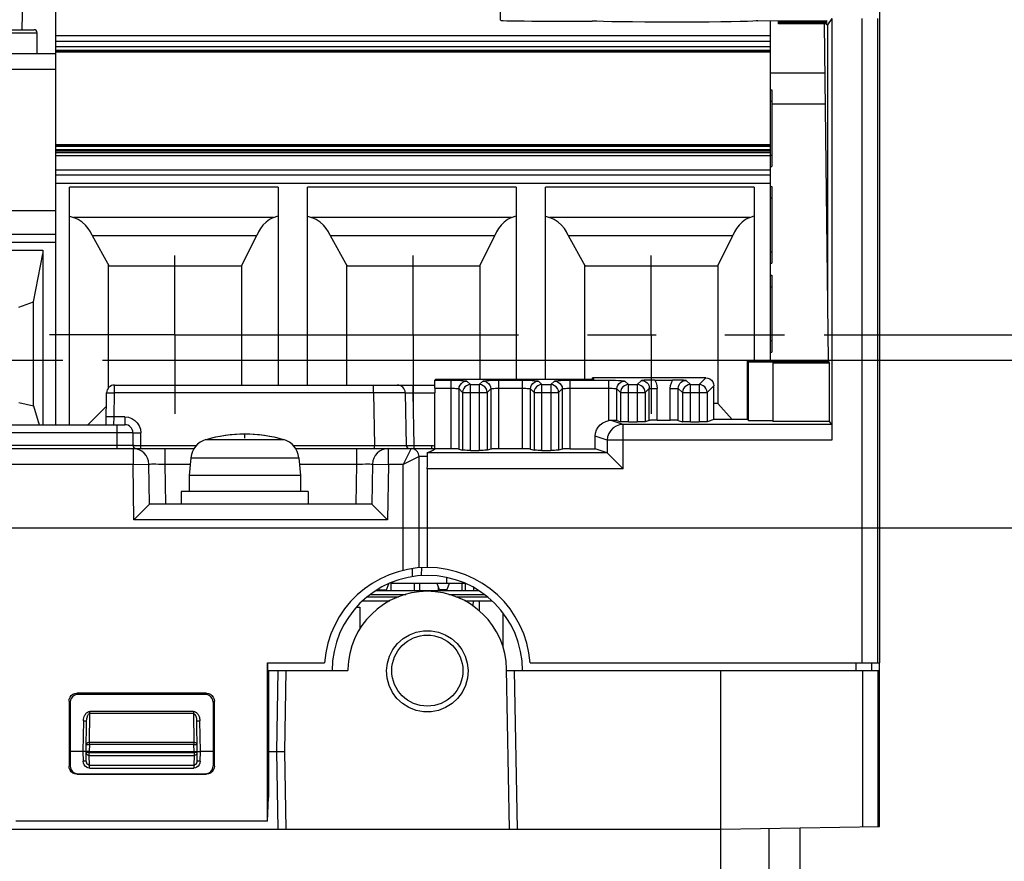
# Model space of a CAD drawing. Extents: x 30 to 410, y 34 to 287.
# Tile 44 of 66: x 308 to 333, y 72 to 93. Entities that reach past the tile are written whole.
import ezdxf

# ---------------------------------------------------------------- set-up
doc = ezdxf.new("R2010")
doc.units = 0
doc.header["$LTSCALE"] = 23.1
doc.linetypes.add('CENTER', pattern=[0.6, 0.375, -0.075, 0.075, -0.075])
doc.layers.get('0').update_dxf_attribs({"linetype": 'CONTINUOUS'})
for name, color, linetype in [('ALL_AXIS', 7, 'CONTINUOUS'), ('ALL_CURVE', 7, 'CONTINUOUS'), ('ALL_DIM', 7, 'CONTINUOUS'), ('ALL_FEATURES', 7, 'CONTINUOUS')]:
    doc.layers.add(name, color=color, linetype=linetype)
doc.dimstyles.get("Standard").update_dxf_attribs({"dimtxt": 2.5, "dimasz": 2.5, "dimexe": 1.25, "dimexo": 0.625, "dimtad": 1, "dimcen": 2.5, "dimazin": 3, "dimtfac": 1, "dimtmove": 0, "dimatfit": 3})

# ---------------------------------------------------------------- blocks, each defined once
blk = doc.blocks.new('_OPEN')
at = {"color": 0, "linetype": 'BYBLOCK'}
for p, q in [((0, 0), (-1, 0.25)), ((-1, -0.25), (0, 0)), ((-1, 0), (0, 0))]:
    blk.add_line(p, q, dxfattribs=at)
blk = doc.blocks.new('*D36')
at = {"layer": 'ALL_DIM', "color": 2, "linetype": 'CONTINUOUS'}
for p, q in [((299.817, 80.462), (342.285, 80.462)), ((341.285, 80.462), (341.285, 63.202)), ((341.285, 45.942), (341.285, 63.202)), ((331.085, 45.942), (342.285, 45.942))]:
    blk.add_line(p, q, dxfattribs=at)
at = {"layer": 'ALL_DIM', "color": 2, "linetype": 'CONTINUOUS', "xscale": 2, "yscale": 2, "zscale": 2}
for p, rotation in [((341.285, 80.462), 90), ((341.285, 45.942), 270)]:
    blk.add_blockref('_OPEN', p, dxfattribs=dict(at, rotation=rotation))
blk = doc.blocks.new('*D37')
at = {"layer": 'ALL_DIM', "color": 2, "linetype": 'CONTINUOUS'}
for p, q in [((328.687, 85.332), (369.285, 85.332)), ((368.285, 85.332), (368.285, 65.637)), ((368.285, 45.942), (368.285, 65.637)), ((331.085, 45.942), (369.285, 45.942))]:
    blk.add_line(p, q, dxfattribs=at)
at = {"layer": 'ALL_DIM', "color": 2, "linetype": 'CONTINUOUS', "xscale": 2, "yscale": 2, "zscale": 2}
for p, rotation in [((368.285, 85.332), 90), ((368.285, 45.942), 270)]:
    blk.add_blockref('_OPEN', p, dxfattribs=dict(at, rotation=rotation))
blk = doc.blocks.new('*D39')
at = {"layer": 'ALL_DIM', "color": 2, "linetype": 'CONTINUOUS'}
for p, q in [((314.285, 102.702), (380.285, 102.702)), ((379.285, 102.702), (379.285, 74.322)), ((379.285, 45.942), (379.285, 74.322)), ((331.085, 45.942), (380.285, 45.942))]:
    blk.add_line(p, q, dxfattribs=at)
at = {"layer": 'ALL_DIM', "color": 2, "linetype": 'CONTINUOUS', "xscale": 2, "yscale": 2, "zscale": 2}
for p, rotation in [((379.285, 102.702), 90), ((379.285, 45.942), 270)]:
    blk.add_blockref('_OPEN', p, dxfattribs=dict(at, rotation=rotation))
blk = doc.blocks.new('*D41')
at = {"layer": 'ALL_DIM', "color": 2, "linetype": 'CONTINUOUS'}
for p, q in [((310.501, 84.692), (358.285, 84.692)), ((357.285, 84.692), (357.285, 65.317)), ((357.285, 45.942), (357.285, 65.317)), ((331.085, 45.942), (358.285, 45.942))]:
    blk.add_line(p, q, dxfattribs=at)
at = {"layer": 'ALL_DIM', "color": 2, "linetype": 'CONTINUOUS', "xscale": 2, "yscale": 2, "zscale": 2}
for p, rotation in [((357.285, 84.692), 90), ((357.285, 45.942), 270)]:
    blk.add_blockref('_OPEN', p, dxfattribs=dict(at, rotation=rotation))

msp = doc.modelspace()

# ---------------------------------------------------------------- linework, layer by layer
at = {"color": 7, "linetype": 'CONTINUOUS'}
for p, q in [((327.325, 91.509), (327.365, 91.509)), ((327.365, 91.509), (327.365, 89.575)), ((327.325, 91.222), (327.365, 91.222)), ((327.325, 89.862), (327.365, 89.862)), ((327.325, 89.575), (327.365, 89.575)), ((327.325, 89.069), (327.365, 89.069)), ((327.365, 89.069), (327.365, 87.135)), ((327.325, 88.782), (327.365, 88.782)), ((327.325, 87.422), (327.365, 87.422)), ((327.325, 87.135), (327.365, 87.135)), ((327.325, 86.829), (327.365, 86.829)), ((327.365, 86.829), (327.365, 84.895)), ((327.325, 86.542), (327.365, 86.542)), ((327.325, 85.182), (327.365, 85.182)), ((327.325, 84.895), (327.365, 84.895)), ((319.165, 79.209), (319.165, 79.062)), ((317.771, 79.075), (317.771, 79.062)), ((319.635, 79.062), (317.771, 79.062)), ((317.805, 79.089), (317.805, 79.062)), ((319.6, 79.079), (319.6, 79.062))]:
    msp.add_line(p, q, dxfattribs=at)
at = {"layer": 'ALL_AXIS', "color": 7, "linetype": 'CONTINUOUS'}
for p, q in [((330.085, 104.502), (330.085, 77.062)), ((312.724, 82.23), (312.685, 81.782)), ((315.446, 82.23), (315.485, 81.782)), ((312.685, 81.782), (312.685, 81.382)), ((315.485, 81.782), (312.685, 81.782)), ((315.485, 81.782), (315.485, 81.382)), ((312.485, 81.382), (312.485, 81.062)), ((315.685, 81.382), (312.485, 81.382)), ((315.685, 81.382), (315.685, 81.062)), ((318.365, 78.882), (318.365, 79.062)), ((316.985, 78.462), (316.985, 77.906)), ((319.989, 78.622), (319.989, 78.374)), ((320.589, 78.313), (320.589, 77.462))]:
    msp.add_line(p, q, dxfattribs=at)
at = {"layer": 'ALL_AXIS', "color": 7, "linetype": 'CENTER'}
for p, q in [((312.325, 85.332), (312.325, 87.332)), ((318.325, 85.332), (318.325, 87.332)), ((324.325, 85.332), (324.325, 87.332)), ((312.325, 85.332), (309.166, 85.332)), ((312.325, 85.332), (312.325, 83.332)), ((312.325, 85.332), (327.687, 85.332)), ((318.325, 85.332), (318.325, 83.332)), ((324.325, 85.332), (324.325, 83.332)), ((303.229, 84.692), (309.501, 84.692))]:
    msp.add_line(p, q, dxfattribs=at)
at = {"layer": 'ALL_AXIS', "color": 9, "linetype": 'CONTINUOUS'}
for p, q in [((313.1, 82.685), (315.07, 82.685)), ((312.724, 82.23), (315.446, 82.23))]:
    msp.add_line(p, q, dxfattribs=at)
at = {"layer": 'ALL_AXIS', "color": 7, "linetype": 'CONTINUOUS'}
for centre, radius, start, end in [((313.243, 82.185), 0.52, 105.8809, 175), ((314.085, 79.222), 3.6, 74.1191, 105.8809), ((314.928, 82.185), 0.52, 5, 74.1191)]:
    msp.add_arc(centre, radius, start, end, dxfattribs=at)
at = {"layer": 'ALL_CURVE', "color": 40, "linetype": 'CONTINUOUS'}
msp.add_line((314.085, 82.723), (314.085, 82.822), dxfattribs=at)
msp.add_arc((314.085, 79.222), 3.6, 76.5066, 103.4934, dxfattribs=at)
at = {"layer": 'ALL_FEATURES', "color": 7, "linetype": 'CONTINUOUS'}
for p, q in [((320.529, 93.26), (320.725, 104.502)), ((308.474, 93.022), (308.525, 95.942)), ((309.325, 83.062), (309.325, 95.142)), ((321.729, 93.239), (322.84, 93.239)), ((327.015, 93.248), (328.747, 93.253)), ((327.325, 93.249), (327.325, 84.663)), ((327.533, 93.173), (327.534, 93.25)), ((328.747, 93.185), (327.533, 93.185)), ((328.746, 93.173), (327.533, 93.173)), ((328.747, 93.221), (327.534, 93.221)), ((328.747, 93.208), (327.534, 93.208)), ((328.686, 93.172), (328.79, 84.669)), ((328.746, 93.173), (328.746, 93.14)), ((328.772, 93.14), (328.746, 93.14)), ((328.747, 93.253), (328.747, 93.221)), ((328.747, 93.208), (328.747, 93.185)), ((328.885, 93.302), (328.772, 93.14)), ((328.772, 93.14), (328.773, 86.039)), ((328.885, 93.302), (328.885, 82.669)), ((304.709, 93.022), (308.773, 93.022)), ((308.853, 92.422), (308.853, 92.942)), ((327.325, 92.867), (309.325, 92.867)), ((309.325, 92.735), (327.325, 92.735)), ((327.325, 92.59), (309.325, 92.59)), ((301.197, 92.422), (309.325, 92.422)), ((309.325, 92.487), (327.325, 92.487)), ((309.325, 92.467), (327.325, 92.467)), ((328.711, 91.142), (327.365, 91.142)), ((309.325, 90.125), (327.325, 90.125)), ((327.325, 90.073), (309.325, 90.073)), ((327.325, 89.993), (309.325, 89.993)), ((309.325, 89.971), (327.325, 89.971)), ((327.325, 89.919), (309.325, 89.919)), ((309.325, 89.852), (327.325, 89.852)), ((327.325, 89.355), (309.325, 89.355)), ((309.665, 83.062), (309.665, 89.05)), ((314.925, 89.05), (309.665, 89.05)), ((314.925, 89.05), (314.925, 84.062)), ((315.665, 84.062), (315.665, 89.05)), ((320.925, 89.05), (315.665, 89.05)), ((320.925, 89.05), (320.925, 84.206)), ((321.665, 84.206), (321.665, 89.05)), ((326.925, 89.05), (321.665, 89.05)), ((326.925, 89.05), (326.925, 84.663)), ((309.665, 88.322), (309.769, 88.284)), ((314.811, 88.284), (314.925, 88.33)), ((315.665, 88.322), (315.769, 88.284)), ((320.811, 88.284), (320.925, 88.33)), ((321.665, 88.322), (321.769, 88.284)), ((326.811, 88.284), (326.925, 88.33)), ((301.197, 87.862), (309.325, 87.862)), ((310.237, 87.835), (310.665, 87.062)), ((310.237, 87.835), (314.389, 87.835)), ((314.005, 87.068), (314.389, 87.835)), ((316.238, 87.833), (316.665, 87.062)), ((316.238, 87.833), (320.388, 87.833)), ((320.005, 87.068), (320.388, 87.833)), ((322.237, 87.835), (326.389, 87.835)), ((322.237, 87.835), (322.665, 87.062)), ((326.005, 87.068), (326.389, 87.835)), ((305.593, 87.462), (308.993, 87.462)), ((308.757, 86.156), (308.993, 87.371)), ((308.993, 87.462), (308.993, 83.062)), ((310.645, 87.082), (310.645, 83.984)), ((310.645, 87.082), (310.665, 87.062)), ((314.005, 87.062), (310.645, 87.062)), ((314.005, 87.067), (314.005, 84.062)), ((316.645, 87.082), (316.645, 84.062)), ((316.645, 87.082), (316.665, 87.062)), ((320.005, 87.062), (316.645, 87.062)), ((320.005, 87.067), (320.005, 84.206)), ((322.645, 87.082), (322.645, 84.206)), ((322.645, 87.082), (322.665, 87.062)), ((326.005, 87.062), (322.645, 87.062)), ((326.005, 87.067), (326.005, 83.598)), ((308.393, 86.022), (308.757, 86.156)), ((308.757, 83.534), (308.757, 86.156)), ((328.794, 84.663), (326.755, 84.663)), ((326.755, 84.663), (326.769, 84.648)), ((326.755, 83.192), (326.755, 84.663)), ((326.769, 84.648), (328.79, 84.648)), ((326.769, 84.648), (326.769, 83.179)), ((328.79, 84.669), (328.826, 84.617)), ((328.79, 84.648), (328.79, 84.627)), ((328.79, 84.627), (327.39, 84.627)), ((327.39, 84.627), (327.401, 84.617)), ((327.39, 84.627), (327.391, 83.157)), ((328.826, 84.617), (327.401, 84.617)), ((327.401, 83.147), (327.401, 84.617)), ((328.826, 83.147), (328.826, 84.617)), ((318.878, 84.183), (318.892, 84.206)), ((322.884, 84.206), (318.892, 84.206)), ((322.848, 84.242), (322.884, 84.206)), ((322.848, 84.206), (322.848, 84.242)), ((325.705, 84.242), (322.848, 84.242)), ((324.422, 84.188), (324.869, 84.188)), ((310.802, 84.062), (318.872, 84.062)), ((318.872, 83.984), (318.872, 83.869)), ((325.904, 83.192), (325.905, 84.042)), ((310.588, 83.062), (310.602, 83.866)), ((318.129, 83.866), (318.152, 82.541)), ((318.872, 82.45), (318.872, 83.866)), ((308.393, 83.622), (308.757, 83.534)), ((308.757, 83.534), (308.898, 83.062)), ((310.596, 83.533), (310.125, 83.062)), ((325.905, 83.602), (326.005, 83.602)), ((326.372, 83.192), (326.005, 83.598)), ((323.464, 83.166), (323.555, 83.136)), ((324.281, 83.171), (324.175, 83.136)), ((324.481, 83.175), (324.81, 83.175)), ((325.009, 83.171), (325.115, 83.136)), ((325.904, 83.192), (325.735, 83.136)), ((326.755, 83.192), (325.904, 83.192)), ((326.791, 83.157), (326.755, 83.192)), ((327.391, 83.157), (326.791, 83.157)), ((327.391, 83.157), (327.401, 83.147)), ((328.826, 83.147), (327.401, 83.147)), ((328.881, 83.069), (328.826, 83.147)), ((300.84, 83.062), (311.064, 83.062)), ((323.755, 83.133), (323.976, 83.133)), ((325.315, 83.133), (325.536, 83.133)), ((311.264, 82.862), (311.264, 82.542)), ((322.917, 82.452), (322.917, 82.77)), ((300.85, 82.462), (312.811, 82.462)), ((315.36, 82.462), (318.802, 82.462)), ((319.284, 82.452), (318.872, 82.452)), ((319.484, 82.448), (319.575, 82.418)), ((319.775, 82.415), (319.996, 82.415)), ((320.286, 82.448), (320.195, 82.418)), ((321.084, 82.452), (320.486, 82.452)), ((321.284, 82.448), (321.375, 82.418)), ((321.575, 82.415), (321.796, 82.415)), ((322.086, 82.448), (321.995, 82.418)), ((322.286, 82.452), (322.917, 82.452)), ((323.219, 82.351), (322.917, 82.452)), ((323.22, 82.351), (323.619, 81.951)), ((311.685, 81.062), (311.668, 82.069)), ((317.303, 82.069), (317.285, 81.062)), ((318.685, 81.951), (318.685, 79.462)), ((311.685, 81.062), (311.292, 80.662)), ((317.285, 81.062), (311.685, 81.062)), ((317.285, 81.062), (317.678, 80.662)), ((318.307, 79.434), (318.303, 79.232)), ((318.535, 79.458), (318.532, 79.257)), ((317.471, 78.902), (317.464, 78.922)), ((317.66, 78.902), (317.715, 79.053)), ((317.765, 79.073), (317.765, 78.882)), ((318.485, 79.062), (318.485, 78.882)), ((318.991, 78.902), (318.933, 79.062)), ((318.965, 78.882), (318.965, 78.972)), ((319.238, 79.062), (319.18, 78.902)), ((319.565, 78.882), (319.565, 79.062)), ((319.636, 79.061), (319.64, 78.882)), ((319.854, 78.882), (319.856, 78.954)), ((317.471, 78.902), (317.66, 78.902)), ((317.525, 78.902), (317.525, 78.882)), ((319.18, 78.902), (318.991, 78.902)), ((319.085, 78.902), (319.085, 78.882)), ((316.901, 78.462), (316.985, 78.462)), ((317.058, 78.622), (317.742, 78.622)), ((319.627, 78.622), (320.307, 78.622)), ((319.644, 78.622), (319.644, 78.61)), ((319.844, 78.492), (319.848, 78.622)), ((314.654, 73.062), (314.654, 77.062)), ((314.654, 77.062), (316.093, 77.062)), ((314.665, 76.862), (314.664, 77.062)), ((321.278, 77.062), (330.085, 77.062)), ((329.885, 77.062), (329.882, 76.862)), ((330.085, 72.932), (330.085, 77.062)), ((314.665, 76.862), (316.685, 76.862)), ((314.685, 76.862), (314.682, 73.662)), ((315.121, 76.862), (315.085, 74.822)), ((316.686, 76.897), (316.685, 76.862)), ((320.755, 72.862), (320.685, 76.897)), ((320.686, 76.862), (330.085, 76.862)), ((326.085, 52.86), (326.085, 76.862)), ((313.117, 76.294), (309.854, 76.294)), ((313.086, 76.263), (309.884, 76.263)), ((309.654, 76.094), (309.654, 74.452)), ((309.685, 76.063), (309.683, 74.461)), ((313.286, 76.063), (313.288, 74.461)), ((313.317, 74.452), (313.317, 76.094)), ((310.085, 74.822), (310.099, 75.597)), ((312.885, 74.822), (312.872, 75.597)), ((310.005, 74.822), (309.683, 74.822)), ((310.085, 74.823), (310.081, 74.822)), ((310.09, 74.576), (310.085, 74.822)), ((310.165, 74.822), (310.14, 74.822)), ((310.165, 74.822), (312.805, 74.822)), ((312.805, 74.823), (312.83, 74.822)), ((312.83, 74.822), (312.881, 74.822)), ((312.881, 74.822), (312.885, 74.823)), ((312.881, 74.576), (312.885, 74.822)), ((312.885, 74.822), (312.889, 74.822)), ((313.287, 74.822), (312.965, 74.822)), ((314.683, 74.822), (315.085, 74.822)), ((315.085, 74.822), (315.12, 72.862)), ((309.854, 74.252), (313.117, 74.252)), ((309.883, 74.261), (313.088, 74.261)), ((314.661, 73.062), (314.682, 73.662)), ((314.661, 73.062), (308.31, 73.062)), ((262.085, 72.862), (326.085, 72.862)), ((326.085, 72.862), (330.085, 72.932)), ((328.085, 70.987), (328.085, 72.897))]:
    msp.add_line(p, q, dxfattribs=at)
at = {"layer": 'ALL_FEATURES', "color": 9, "linetype": 'CONTINUOUS'}
for p, q in [((329.644, 77.062), (329.644, 93.302)), ((330.041, 77.062), (330.041, 93.302)), ((305.733, 92.942), (308.853, 92.942)), ((327.325, 92.501), (309.325, 92.501)), ((309.325, 92.022), (301.197, 92.022)), ((328.701, 91.928), (327.325, 91.928)), ((309.325, 90.121), (327.325, 90.121)), ((327.325, 89.481), (309.325, 89.481)), ((309.325, 89.152), (327.325, 89.152)), ((301.197, 88.462), (309.325, 88.462)), ((314.811, 88.284), (309.769, 88.284)), ((320.811, 88.284), (315.769, 88.284)), ((326.811, 88.284), (321.769, 88.284)), ((301.197, 87.662), (309.325, 87.662)), ((318.878, 84.183), (319.284, 84.183)), ((319.284, 82.452), (319.284, 84.183)), ((319.684, 84.163), (319.775, 84.072)), ((319.996, 84.072), (320.087, 84.163)), ((320.486, 82.452), (320.486, 84.183)), ((320.486, 84.183), (321.084, 84.183)), ((321.084, 82.452), (321.084, 84.183)), ((321.484, 84.163), (321.575, 84.072)), ((321.796, 84.072), (321.887, 84.163)), ((322.286, 82.452), (322.286, 84.183)), ((322.286, 84.183), (323.264, 84.183)), ((323.264, 83.166), (323.264, 84.183)), ((323.664, 84.163), (323.755, 84.072)), ((323.976, 84.072), (324.081, 84.178)), ((325.209, 84.178), (325.315, 84.072)), ((325.536, 84.072), (325.705, 84.242)), ((310.802, 83.866), (310.802, 84.062)), ((317.329, 83.866), (317.329, 84.062)), ((318.329, 83.866), (318.329, 84.062)), ((318.872, 83.984), (319.284, 83.984)), ((319.484, 82.448), (319.484, 83.964)), ((319.484, 83.964), (319.575, 83.872)), ((319.775, 82.415), (319.775, 84.072)), ((319.775, 84.072), (319.996, 84.072)), ((319.996, 84.072), (319.996, 82.415)), ((320.195, 83.872), (320.286, 83.964)), ((320.286, 83.964), (320.286, 82.448)), ((320.486, 83.984), (321.084, 83.984)), ((321.284, 83.964), (321.375, 83.872)), ((321.284, 82.448), (321.284, 83.964)), ((321.575, 84.072), (321.796, 84.072)), ((321.575, 82.415), (321.575, 84.072)), ((321.796, 84.072), (321.796, 82.415)), ((321.995, 83.872), (322.086, 83.964)), ((322.086, 83.964), (322.086, 82.448)), ((322.286, 83.984), (323.264, 83.984)), ((323.464, 83.964), (323.555, 83.872)), ((323.464, 83.166), (323.464, 83.964)), ((323.755, 84.072), (323.976, 84.072)), ((323.755, 83.133), (323.755, 84.072)), ((323.976, 84.072), (323.976, 83.133)), ((324.175, 83.872), (324.281, 83.978)), ((324.281, 83.978), (324.481, 83.978)), ((324.281, 83.171), (324.281, 83.978)), ((324.481, 83.175), (324.481, 83.978)), ((324.81, 83.978), (325.009, 83.978)), ((324.81, 83.175), (324.81, 83.978)), ((325.009, 83.171), (325.009, 83.978)), ((325.009, 83.978), (325.115, 83.872)), ((325.315, 84.072), (325.536, 84.072)), ((325.315, 83.133), (325.315, 84.072)), ((325.536, 84.072), (325.536, 83.133)), ((325.735, 83.872), (325.905, 84.042)), ((310.791, 83.259), (310.802, 83.866)), ((317.329, 83.866), (310.802, 83.866)), ((317.329, 83.866), (317.352, 82.541)), ((317.522, 83.866), (317.329, 83.866)), ((318.352, 82.541), (318.329, 83.866)), ((318.329, 83.866), (318.872, 83.866)), ((319.575, 83.872), (319.575, 82.418)), ((319.575, 83.872), (320.195, 83.872)), ((320.195, 83.872), (320.195, 82.418)), ((321.375, 83.872), (321.995, 83.872)), ((321.375, 83.872), (321.375, 82.418)), ((321.995, 83.872), (321.995, 82.418)), ((323.555, 83.872), (324.175, 83.872)), ((323.555, 83.872), (323.555, 83.136)), ((324.175, 83.872), (324.175, 83.136)), ((325.115, 83.872), (325.735, 83.872)), ((325.115, 83.872), (325.115, 83.136)), ((325.735, 83.872), (325.735, 83.136)), ((310.784, 83.062), (310.791, 83.259)), ((311.064, 83.259), (310.791, 83.259)), ((311.064, 83.259), (311.064, 83.062)), ((323.619, 83.069), (323.317, 83.17)), ((310.864, 82.462), (310.864, 83.062)), ((328.881, 83.069), (323.619, 83.069)), ((323.619, 81.951), (323.619, 83.069)), ((305.827, 82.862), (311.264, 82.862)), ((311.464, 82.462), (311.464, 82.859)), ((323.22, 82.669), (322.917, 82.77)), ((328.885, 82.669), (323.22, 82.669)), ((323.22, 82.669), (323.22, 82.351)), ((305.827, 82.542), (311.264, 82.542)), ((311.268, 82.462), (311.268, 82.062)), ((312.068, 82.462), (312.068, 82.069)), ((315.295, 82.541), (317.352, 82.541)), ((316.903, 82.462), (316.903, 82.069)), ((317.352, 82.462), (317.352, 82.541)), ((317.352, 82.541), (317.531, 82.541)), ((317.531, 82.541), (317.734, 82.54)), ((317.703, 82.062), (317.703, 82.462)), ((317.734, 82.54), (317.931, 82.54)), ((318.277, 82.462), (318.077, 82.062)), ((318.352, 82.462), (318.352, 82.541)), ((318.352, 82.541), (318.802, 82.541)), ((318.802, 82.462), (318.802, 82.541)), ((318.477, 82.262), (318.077, 82.062)), ((318.477, 79.454), (318.477, 82.262)), ((318.693, 82.262), (318.477, 82.262)), ((323.219, 82.351), (318.685, 82.351)), ((311.268, 82.062), (302.053, 82.062)), ((311.268, 82.062), (311.668, 82.069)), ((311.292, 80.662), (311.268, 82.062)), ((312.068, 82.069), (312.085, 81.062)), ((312.068, 82.069), (312.71, 82.069)), ((315.46, 82.069), (316.903, 82.069)), ((316.903, 82.069), (316.885, 81.062)), ((317.303, 82.069), (317.703, 82.062)), ((317.703, 82.062), (317.678, 80.662)), ((318.077, 82.062), (317.703, 82.062)), ((318.077, 79.39), (318.077, 82.062)), ((323.619, 81.951), (318.685, 81.951)), ((317.678, 80.662), (311.292, 80.662)), ((329.485, 77.062), (329.482, 76.862)), ((314.921, 76.862), (314.885, 74.822)), ((320.955, 72.862), (320.886, 76.862)), ((329.659, 72.925), (329.659, 76.862)), ((330.049, 72.931), (330.049, 76.862)), ((309.854, 76.294), (309.884, 76.263)), ((313.117, 76.294), (313.086, 76.263)), ((309.654, 76.094), (309.685, 76.063)), ((313.317, 76.094), (313.286, 76.063)), ((310.168, 75.049), (310.181, 75.778)), ((310.181, 75.778), (310.181, 75.831)), ((312.79, 75.831), (310.181, 75.831)), ((312.79, 75.778), (310.181, 75.778)), ((312.79, 75.831), (312.79, 75.778)), ((312.79, 75.778), (312.802, 75.049)), ((310.019, 75.597), (310.005, 74.822)), ((312.965, 74.822), (312.952, 75.597)), ((310.168, 74.995), (310.165, 74.822)), ((310.168, 74.995), (310.168, 75.049)), ((312.802, 75.049), (310.168, 75.049)), ((312.802, 74.995), (310.168, 74.995)), ((312.802, 75.049), (312.802, 74.995)), ((312.805, 74.822), (312.802, 74.995)), ((310.005, 74.822), (310.01, 74.576)), ((310.086, 74.795), (310.09, 74.773)), ((310.165, 74.822), (310.166, 74.795)), ((310.166, 74.722), (310.166, 74.795)), ((310.166, 74.795), (312.805, 74.795)), ((310.17, 74.479), (310.166, 74.722)), ((310.166, 74.722), (312.805, 74.722)), ((312.805, 74.722), (312.801, 74.479)), ((312.805, 74.795), (312.805, 74.822)), ((312.805, 74.795), (312.805, 74.722)), ((312.961, 74.576), (312.965, 74.822)), ((314.885, 74.822), (314.92, 72.862)), ((309.654, 74.452), (309.683, 74.461)), ((310.17, 74.406), (310.17, 74.479)), ((310.17, 74.479), (312.801, 74.479)), ((312.801, 74.479), (312.801, 74.406)), ((313.317, 74.452), (313.288, 74.461)), ((309.854, 74.252), (309.883, 74.261)), ((310.17, 74.406), (312.801, 74.406)), ((313.117, 74.252), (313.088, 74.261)), ((327.299, 52.86), (327.299, 72.883))]:
    msp.add_line(p, q, dxfattribs=at)
at = {"layer": 'ALL_FEATURES', "color": 3, "linetype": 'CONTINUOUS'}
for p, q in [((317.177, 78.722), (317.963, 78.722)), ((317.255, 78.782), (318.14, 78.782)), ((317.393, 78.882), (319.972, 78.882)), ((319.23, 78.782), (320.117, 78.782)), ((319.407, 78.722), (320.201, 78.722))]:
    msp.add_line(p, q, dxfattribs=at)
at = {"layer": 'ALL_FEATURES', "color": 7, "linetype": 'CONTINUOUS'}
for points in [[(320.529, 93.26), (320.547, 93.256), (320.601, 93.253)], [(320.601, 93.253), (320.69, 93.249), (320.81, 93.246), (320.957, 93.244), (321.129, 93.242), (321.318, 93.24), (321.52, 93.239), (321.729, 93.239)], [(327.015, 93.248), (326.978, 93.242), (326.89, 93.237), (326.752, 93.231), (326.569, 93.226), (326.344, 93.222), (326.083, 93.218), (325.793, 93.215), (325.48, 93.213), (325.153, 93.212), (324.819, 93.212), (324.487, 93.213), (324.165, 93.214), (323.86, 93.217), (323.581, 93.22), (323.333, 93.224), (323.124, 93.228), (322.958, 93.233), (322.84, 93.239)], [(310.236, 87.836), (310.194, 87.923), (310.139, 88.008), (310.069, 88.09), (309.984, 88.166), (309.884, 88.232), (309.769, 88.284)], [(314.811, 88.284), (314.709, 88.233), (314.62, 88.168), (314.543, 88.093), (314.479, 88.011), (314.428, 87.924), (314.389, 87.836)], [(316.236, 87.836), (316.194, 87.923), (316.139, 88.008), (316.069, 88.09), (315.984, 88.166), (315.884, 88.232), (315.769, 88.284)], [(320.811, 88.284), (320.709, 88.233), (320.62, 88.168), (320.543, 88.093), (320.479, 88.011), (320.428, 87.924), (320.389, 87.836)], [(322.236, 87.836), (322.194, 87.923), (322.139, 88.008), (322.069, 88.09), (321.984, 88.166), (321.884, 88.232), (321.769, 88.284)], [(326.811, 88.284), (326.709, 88.233), (326.62, 88.168), (326.543, 88.093), (326.479, 88.011), (326.428, 87.924), (326.389, 87.836)], [(318.873, 84.08), (318.874, 84.121), (318.875, 84.153), (318.876, 84.174), (318.878, 84.183)], [(324.422, 84.188), (324.358, 84.188), (324.29, 84.186), (324.221, 84.184), (324.151, 84.182), (324.081, 84.178)], [(325.209, 84.178), (325.139, 84.182), (325.07, 84.184), (325, 84.186), (324.932, 84.188), (324.869, 84.188)], [(325.705, 84.242), (325.757, 84.235), (325.805, 84.215), (325.847, 84.184), (325.878, 84.142), (325.898, 84.094), (325.905, 84.042)], [(318.872, 83.984), (318.872, 84.034), (318.873, 84.08)], [(322.917, 82.77), (322.925, 82.852), (322.95, 82.93), (322.991, 83.001), (323.045, 83.063), (323.11, 83.112), (323.185, 83.147), (323.264, 83.166)], [(323.317, 83.17), (323.291, 83.169), (323.264, 83.166)], [(323.464, 83.166), (323.455, 83.167), (323.435, 83.168), (323.403, 83.169), (323.363, 83.169), (323.317, 83.17)], [(324.481, 83.175), (324.431, 83.174), (324.384, 83.174), (324.343, 83.174), (324.311, 83.173), (324.29, 83.172), (324.281, 83.171)], [(325.009, 83.171), (325, 83.172), (324.979, 83.173), (324.947, 83.174), (324.907, 83.174), (324.86, 83.174), (324.81, 83.175)], [(323.755, 83.133), (323.705, 83.133), (323.658, 83.133), (323.617, 83.134), (323.586, 83.134), (323.564, 83.135), (323.555, 83.136)], [(324.175, 83.136), (324.166, 83.135), (324.145, 83.134), (324.113, 83.134), (324.072, 83.133), (324.026, 83.133), (323.976, 83.133)], [(325.315, 83.133), (325.265, 83.133), (325.218, 83.133), (325.177, 83.134), (325.146, 83.134), (325.124, 83.135), (325.115, 83.136)], [(325.735, 83.136), (325.726, 83.135), (325.705, 83.134), (325.673, 83.134), (325.632, 83.133), (325.586, 83.133), (325.536, 83.133)], [(328.881, 83.069), (328.882, 83.058), (328.883, 83.027), (328.884, 82.979), (328.884, 82.916), (328.885, 82.841), (328.885, 82.757), (328.885, 82.669)], [(318.838, 82.422), (318.833, 82.419), (318.827, 82.415), (318.821, 82.412), (318.814, 82.408), (318.806, 82.404), (318.797, 82.4), (318.787, 82.395), (318.776, 82.39), (318.765, 82.385), (318.752, 82.379), (318.737, 82.373), (318.721, 82.366), (318.704, 82.359), (318.685, 82.351)], [(318.802, 82.462), (318.838, 82.459), (318.872, 82.45)], [(318.872, 82.45), (318.871, 82.449), (318.871, 82.448), (318.87, 82.447), (318.869, 82.445), (318.868, 82.444), (318.867, 82.443), (318.866, 82.441), (318.864, 82.44), (318.862, 82.438), (318.86, 82.436), (318.857, 82.434), (318.854, 82.432), (318.851, 82.43), (318.847, 82.427), (318.843, 82.424), (318.838, 82.422)], [(319.484, 82.448), (319.475, 82.449), (319.454, 82.45), (319.422, 82.451), (319.381, 82.451), (319.334, 82.452), (319.284, 82.452)], [(319.775, 82.415), (319.725, 82.415), (319.678, 82.415), (319.637, 82.416), (319.606, 82.416), (319.584, 82.417), (319.575, 82.418)], [(320.195, 82.418), (320.186, 82.417), (320.165, 82.416), (320.133, 82.416), (320.092, 82.415), (320.046, 82.415), (319.996, 82.415)], [(320.486, 82.452), (320.436, 82.452), (320.389, 82.451), (320.349, 82.451), (320.317, 82.45), (320.295, 82.449), (320.286, 82.448)], [(321.284, 82.448), (321.275, 82.449), (321.254, 82.45), (321.222, 82.451), (321.181, 82.451), (321.134, 82.452), (321.084, 82.452)], [(321.575, 82.415), (321.525, 82.415), (321.478, 82.415), (321.437, 82.416), (321.406, 82.416), (321.384, 82.417), (321.375, 82.418)], [(321.995, 82.418), (321.986, 82.417), (321.965, 82.416), (321.933, 82.416), (321.892, 82.415), (321.846, 82.415), (321.796, 82.415)], [(322.286, 82.452), (322.236, 82.452), (322.189, 82.451), (322.149, 82.451), (322.117, 82.45), (322.095, 82.449), (322.086, 82.448)], [(318.693, 82.262), (318.693, 82.298), (318.689, 82.326), (318.685, 82.344), (318.685, 82.351)], [(318.685, 81.951), (318.686, 82.022), (318.687, 82.091), (318.688, 82.155), (318.69, 82.213), (318.693, 82.262)], [(323.219, 82.351), (323.219, 82.351), (323.22, 82.351)], [(317.659, 76.862), (317.679, 77.048), (317.733, 77.228), (317.819, 77.394), (317.933, 77.543), (318.073, 77.668), (318.233, 77.766), (318.407, 77.832), (318.592, 77.867), (318.779, 77.867), (318.963, 77.832), (319.138, 77.766), (319.298, 77.668), (319.437, 77.543), (319.552, 77.394), (319.637, 77.228), (319.691, 77.048), (319.711, 76.862)], [(319.711, 76.862), (319.697, 76.671), (319.647, 76.486), (319.564, 76.314), (319.45, 76.16), (319.31, 76.03), (319.147, 75.928), (318.969, 75.858), (318.781, 75.822), (318.59, 75.822), (318.401, 75.858), (318.223, 75.928), (318.061, 76.03), (317.921, 76.16), (317.807, 76.314), (317.723, 76.486), (317.674, 76.671), (317.659, 76.862)], [(309.654, 76.094), (309.661, 76.146), (309.681, 76.194), (309.712, 76.235), (309.754, 76.267), (309.802, 76.287), (309.854, 76.294)], [(309.884, 76.263), (309.833, 76.256), (309.785, 76.236), (309.743, 76.204), (309.711, 76.163), (309.691, 76.115), (309.685, 76.063)], [(313.286, 76.063), (313.279, 76.115), (313.259, 76.163), (313.227, 76.204), (313.186, 76.236), (313.138, 76.256), (313.086, 76.263)], [(313.117, 76.294), (313.169, 76.287), (313.217, 76.267), (313.258, 76.235), (313.29, 76.194), (313.31, 76.146), (313.317, 76.094)], [(310.081, 74.822), (310.03, 74.822), (310.005, 74.823)], [(310.14, 74.822), (310.089, 74.822), (310.085, 74.822)], [(312.889, 74.822), (312.94, 74.822), (312.965, 74.822)], [(309.683, 74.461), (309.69, 74.41), (309.71, 74.361), (309.742, 74.32), (309.783, 74.288), (309.831, 74.268), (309.883, 74.261)], [(313.088, 74.261), (313.139, 74.268), (313.188, 74.288), (313.229, 74.32), (313.261, 74.361), (313.281, 74.41), (313.288, 74.461)], [(309.854, 74.252), (309.802, 74.259), (309.754, 74.279), (309.712, 74.31), (309.681, 74.352), (309.661, 74.4), (309.654, 74.452)], [(313.317, 74.452), (313.31, 74.4), (313.29, 74.352), (313.258, 74.31), (313.217, 74.279), (313.169, 74.259), (313.117, 74.252)]]:
    msp.add_lwpolyline(points, dxfattribs=at)
at = {"layer": 'ALL_FEATURES', "color": 9, "linetype": 'CONTINUOUS'}
for points in [[(319.284, 84.183), (319.37, 84.183), (319.452, 84.181), (319.527, 84.179), (319.589, 84.176), (319.638, 84.172), (319.67, 84.168), (319.684, 84.163)], [(319.484, 83.964), (319.491, 84.015), (319.511, 84.063), (319.543, 84.105), (319.584, 84.136), (319.632, 84.156), (319.684, 84.163)], [(320.087, 84.163), (320.101, 84.168), (320.133, 84.172), (320.181, 84.176), (320.244, 84.179), (320.318, 84.181), (320.4, 84.183), (320.486, 84.183)], [(320.087, 84.163), (320.138, 84.156), (320.186, 84.136), (320.228, 84.105), (320.26, 84.063), (320.28, 84.015), (320.286, 83.964)], [(321.084, 84.183), (321.17, 84.183), (321.252, 84.181), (321.327, 84.179), (321.389, 84.176), (321.438, 84.172), (321.47, 84.168), (321.484, 84.163)], [(321.284, 83.964), (321.291, 84.015), (321.311, 84.063), (321.343, 84.105), (321.384, 84.136), (321.432, 84.156), (321.484, 84.163)], [(321.887, 84.163), (321.901, 84.168), (321.933, 84.172), (321.981, 84.176), (322.044, 84.179), (322.118, 84.181), (322.2, 84.183), (322.286, 84.183)], [(321.887, 84.163), (321.938, 84.156), (321.986, 84.136), (322.028, 84.105), (322.06, 84.063), (322.08, 84.015), (322.086, 83.964)], [(323.264, 84.183), (323.35, 84.183), (323.432, 84.181), (323.507, 84.179), (323.569, 84.176), (323.618, 84.172), (323.65, 84.168), (323.664, 84.163)], [(323.464, 83.964), (323.471, 84.015), (323.491, 84.063), (323.523, 84.105), (323.564, 84.136), (323.612, 84.156), (323.664, 84.163)], [(324.081, 84.178), (324.121, 84.174), (324.159, 84.163), (324.194, 84.144), (324.223, 84.119), (324.248, 84.089), (324.266, 84.055), (324.277, 84.018), (324.281, 83.978)], [(324.422, 84.188), (324.454, 84.122), (324.474, 84.052), (324.481, 83.978)], [(324.81, 83.978), (324.817, 84.052), (324.837, 84.122), (324.869, 84.188)], [(325.009, 83.978), (325.014, 84.022), (325.029, 84.064), (325.052, 84.102), (325.083, 84.134), (325.121, 84.158), (325.164, 84.173), (325.209, 84.178)], [(319.284, 83.984), (319.327, 83.983), (319.368, 83.982), (319.405, 83.979), (319.437, 83.976), (319.461, 83.972), (319.477, 83.968), (319.484, 83.964)], [(319.775, 84.072), (319.723, 84.065), (319.675, 84.045), (319.634, 84.013), (319.602, 83.972), (319.582, 83.924), (319.575, 83.872)], [(320.195, 83.872), (320.188, 83.924), (320.168, 83.972), (320.137, 84.013), (320.095, 84.045), (320.047, 84.065), (319.996, 84.072)], [(320.286, 83.964), (320.293, 83.968), (320.309, 83.972), (320.334, 83.976), (320.365, 83.979), (320.402, 83.982), (320.443, 83.983), (320.486, 83.984)], [(321.084, 83.984), (321.127, 83.983), (321.168, 83.982), (321.205, 83.979), (321.237, 83.976), (321.261, 83.972), (321.277, 83.968), (321.284, 83.964)], [(321.575, 84.072), (321.523, 84.065), (321.475, 84.045), (321.434, 84.013), (321.402, 83.972), (321.382, 83.924), (321.375, 83.872)], [(321.995, 83.872), (321.988, 83.924), (321.968, 83.972), (321.937, 84.013), (321.895, 84.045), (321.847, 84.065), (321.796, 84.072)], [(322.086, 83.964), (322.093, 83.968), (322.109, 83.972), (322.134, 83.976), (322.165, 83.979), (322.202, 83.982), (322.243, 83.983), (322.286, 83.984)], [(323.264, 83.984), (323.307, 83.983), (323.348, 83.982), (323.385, 83.979), (323.417, 83.976), (323.441, 83.972), (323.457, 83.968), (323.464, 83.964)], [(323.755, 84.072), (323.703, 84.065), (323.655, 84.045), (323.614, 84.013), (323.582, 83.972), (323.562, 83.924), (323.555, 83.872)], [(324.175, 83.872), (324.168, 83.924), (324.148, 83.972), (324.117, 84.013), (324.075, 84.045), (324.027, 84.065), (323.976, 84.072)], [(325.315, 84.072), (325.263, 84.065), (325.215, 84.045), (325.174, 84.013), (325.142, 83.972), (325.122, 83.924), (325.115, 83.872)], [(325.735, 83.872), (325.728, 83.924), (325.708, 83.972), (325.677, 84.013), (325.635, 84.045), (325.587, 84.065), (325.536, 84.072)], [(310.602, 83.866), (310.609, 83.866), (310.629, 83.867), (310.66, 83.867), (310.702, 83.867), (310.75, 83.866), (310.802, 83.866)], [(318.129, 83.866), (318.116, 83.866), (318.081, 83.867), (318.024, 83.867), (317.946, 83.867), (317.85, 83.867), (317.739, 83.867), (317.613, 83.867), (317.522, 83.866)], [(318.129, 83.866), (318.134, 83.866), (318.149, 83.867), (318.172, 83.867), (318.204, 83.867), (318.242, 83.867), (318.284, 83.866), (318.329, 83.866)], [(310.791, 83.259), (310.74, 83.259), (310.691, 83.26), (310.65, 83.26), (310.618, 83.26), (310.598, 83.259), (310.591, 83.259)], [(311.064, 83.259), (311.153, 83.249), (311.237, 83.219), (311.313, 83.171), (311.376, 83.108), (311.424, 83.032), (311.454, 82.948), (311.464, 82.859)], [(323.619, 83.069), (323.53, 83.059), (323.446, 83.029), (323.37, 82.982), (323.307, 82.918), (323.259, 82.843), (323.23, 82.758), (323.22, 82.669)], [(311.264, 82.862), (311.271, 82.861), (311.291, 82.86), (311.322, 82.86), (311.364, 82.859), (311.412, 82.859), (311.464, 82.859)], [(311.264, 82.542), (311.269, 82.542), (311.284, 82.542), (311.308, 82.541), (311.34, 82.541), (311.376, 82.541), (311.416, 82.541), (312.876, 82.541)], [(317.931, 82.54), (318.007, 82.54), (318.064, 82.54), (318.104, 82.54), (318.13, 82.541), (318.146, 82.541), (318.152, 82.541)], [(318.152, 82.541), (318.157, 82.541), (318.172, 82.54), (318.196, 82.54), (318.228, 82.54), (318.264, 82.54), (318.304, 82.541), (318.352, 82.541)], [(318.477, 82.262), (318.467, 82.324), (318.438, 82.379), (318.394, 82.423), (318.339, 82.452), (318.277, 82.462)], [(318.278, 82.462), (318.277, 82.462), (318.277, 82.462), (318.277, 82.462)], [(318.477, 82.262), (318.467, 82.324), (318.439, 82.38), (318.395, 82.424), (318.339, 82.452), (318.278, 82.462)], [(318.802, 82.541), (318.837, 82.539), (318.872, 82.532)], [(318.477, 82.262), (318.477, 82.262), (318.477, 82.262), (318.477, 82.262)], [(311.668, 82.069), (311.675, 82.07), (311.698, 82.071), (311.734, 82.072), (311.783, 82.072), (311.842, 82.072), (311.912, 82.071), (311.989, 82.07), (312.068, 82.069)], [(316.903, 82.069), (316.98, 82.07), (317.055, 82.071), (317.124, 82.072), (317.184, 82.072), (317.233, 82.072), (317.271, 82.071), (317.295, 82.07), (317.303, 82.069)], [(310.019, 75.597), (310.022, 75.638), (310.029, 75.675), (310.039, 75.707), (310.051, 75.735), (310.066, 75.759), (310.081, 75.78), (310.098, 75.797), (310.115, 75.81), (310.133, 75.82), (310.15, 75.827), (310.166, 75.83), (310.181, 75.831)], [(310.099, 75.597), (310.101, 75.629), (310.104, 75.657), (310.109, 75.681), (310.116, 75.703), (310.123, 75.722), (310.131, 75.738), (310.139, 75.751), (310.148, 75.761), (310.157, 75.769), (310.166, 75.774), (310.174, 75.777), (310.181, 75.778)], [(312.79, 75.831), (312.806, 75.83), (312.821, 75.827), (312.833, 75.822), (312.845, 75.817), (312.856, 75.81), (312.866, 75.803), (312.876, 75.794), (312.886, 75.784), (312.896, 75.772), (312.906, 75.758), (312.916, 75.742), (312.925, 75.724), (312.933, 75.703), (312.94, 75.681), (312.946, 75.656), (312.95, 75.628), (312.952, 75.597)], [(312.79, 75.778), (312.798, 75.777), (312.805, 75.774), (312.812, 75.771), (312.817, 75.766), (312.823, 75.761), (312.828, 75.755), (312.833, 75.749), (312.838, 75.741), (312.843, 75.731), (312.848, 75.721), (312.853, 75.708), (312.858, 75.694), (312.862, 75.679), (312.865, 75.661), (312.869, 75.642), (312.871, 75.621), (312.872, 75.597)], [(310.019, 75.597), (310.044, 75.597), (310.066, 75.597), (310.084, 75.597), (310.095, 75.597), (310.099, 75.597)], [(312.872, 75.597), (312.876, 75.597), (312.887, 75.597), (312.905, 75.597), (312.927, 75.597), (312.952, 75.597)], [(310.168, 75.049), (310.144, 75.046), (310.122, 75.039), (310.104, 75.027), (310.092, 75.012), (310.088, 74.995)], [(310.088, 74.995), (310.092, 74.995), (310.104, 74.995), (310.121, 74.995), (310.144, 74.995), (310.168, 74.995)], [(312.882, 74.995), (312.878, 75.012), (312.867, 75.027), (312.849, 75.039), (312.827, 75.046), (312.802, 75.049)], [(312.802, 74.995), (312.827, 74.995), (312.849, 74.995), (312.867, 74.995), (312.878, 74.995), (312.882, 74.995)], [(310.166, 74.795), (310.141, 74.795), (310.119, 74.795), (310.101, 74.795), (310.09, 74.795), (310.086, 74.795)], [(310.09, 74.773), (310.101, 74.752), (310.119, 74.736), (310.141, 74.726), (310.166, 74.722)], [(312.805, 74.722), (312.829, 74.726), (312.851, 74.736), (312.869, 74.752), (312.881, 74.773), (312.885, 74.795)], [(312.852, 74.795), (312.829, 74.795), (312.805, 74.795)], [(312.885, 74.795), (312.881, 74.795), (312.869, 74.795), (312.852, 74.795)], [(310.09, 74.576), (310.086, 74.576), (310.074, 74.577), (310.057, 74.577), (310.034, 74.576), (310.01, 74.576)], [(310.17, 74.406), (310.131, 74.411), (310.094, 74.427), (310.061, 74.453), (310.034, 74.488), (310.016, 74.53), (310.01, 74.576)], [(310.17, 74.479), (310.15, 74.482), (310.132, 74.491), (310.115, 74.506), (310.102, 74.526), (310.093, 74.55), (310.09, 74.576)], [(312.881, 74.576), (312.878, 74.55), (312.869, 74.526), (312.855, 74.506), (312.839, 74.491), (312.82, 74.482), (312.801, 74.479)], [(312.961, 74.576), (312.954, 74.53), (312.937, 74.488), (312.91, 74.453), (312.877, 74.427), (312.84, 74.411), (312.801, 74.406)], [(312.961, 74.576), (312.936, 74.576), (312.914, 74.577), (312.896, 74.577), (312.885, 74.576), (312.881, 74.576)]]:
    msp.add_lwpolyline(points, dxfattribs=at)
at = {"layer": 'ALL_FEATURES', "color": 7, "linetype": 'CONTINUOUS'}
msp.add_circle((318.685, 76.862), 0.896, dxfattribs=at)
for centre, radius, start, end in [((308.773, 92.942), 0.08, 0, 90.0058), ((310.802, 83.862), 0.2, 90, 179), ((317.929, 83.862), 0.2, 1, 90), ((311.064, 82.862), 0.2, 0, 90), ((311.344, 82.542), 0.08, 180, 270), ((311.268, 82.062), 0.4, 1, 90), ((317.703, 82.062), 0.4, 90, 179), ((318.232, 82.542), 0.08, 181, 270), ((318.685, 76.862), 2.6, 4.4117, 175.5883), ((318.685, 76.862), 2.4, 0, 180), ((318.685, 76.862), 2, 1, 179)]:
    msp.add_arc(centre, radius, start, end, dxfattribs=at)

# ---------------------------------------------------------------- dimensions: what is measured, and where the dimension line sits
at = {"layer": 'ALL_DIM', "color": 2, "linetype": 'CONTINUOUS'}
for base, p1, picture, middle in [((379.285, 45.942), (313.285, 102.702), '*D39', (379.285, 67.442)), ((368.285, 45.942), (327.687, 85.332), '*D37', (368.285, 60.133)), ((357.285, 45.942), (309.501, 84.692), '*D41', (357.285, 59.813)), ((341.285, 45.942), (298.817, 80.462), '*D36', (341.285, 57.698))]:
    dim = msp.add_linear_dim(base=base, p1=p1, p2=(330.085, 45.942), angle=270, dimstyle='Standard', dxfattribs=at)
    dim.commit()
    dim.dimension.update_dxf_attribs({"geometry": picture, "text_midpoint": middle, "dimtype": 128})

doc.saveas('drawing.dxf')
